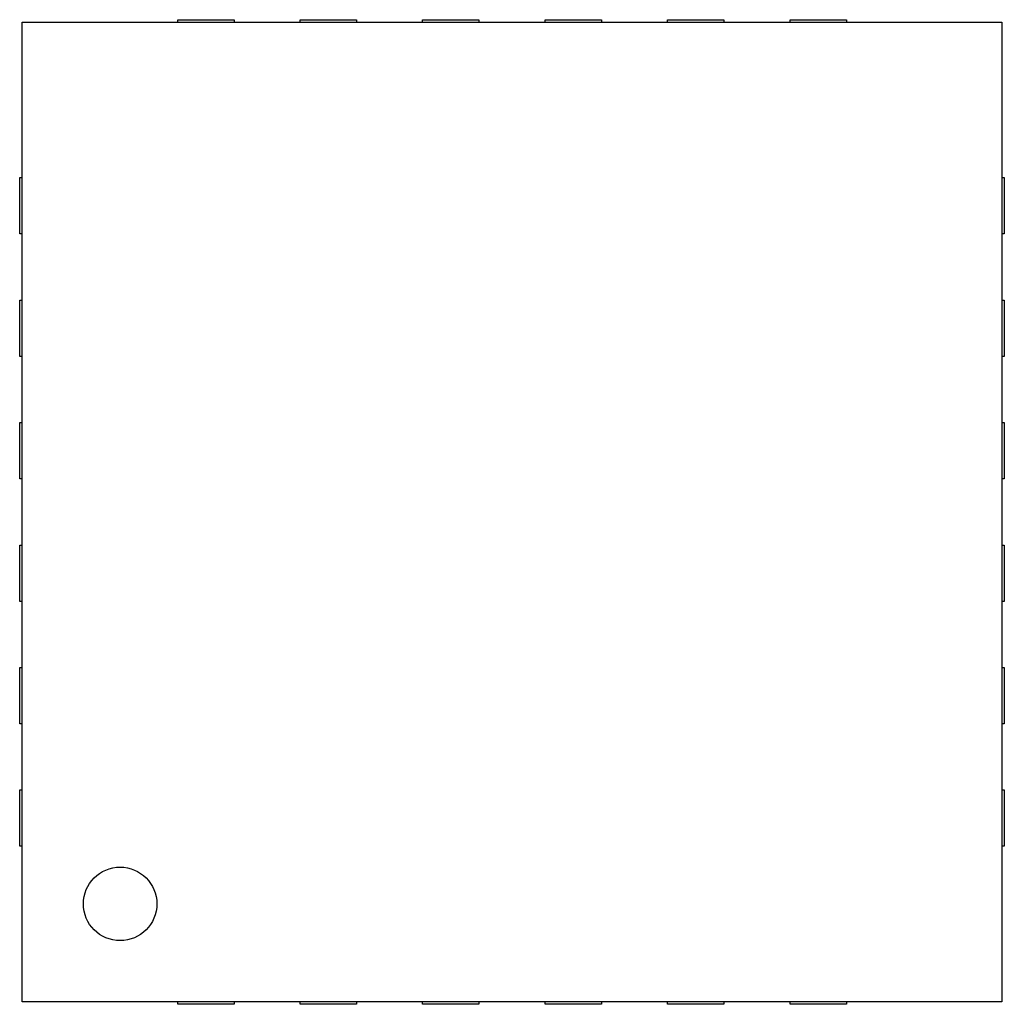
# Model space of a CAD drawing. Header units: millimetres. Extents: x 72 to 239, y 133 to 319.
# Tile 213 of 240: x 152 to 156, y 257 to 261. Entities that reach past the tile are written whole.
import ezdxf

# ---------------------------------------------------------------- set-up
doc = ezdxf.new("R2010")
doc.units = ezdxf.units.MM
doc.header["$LTSCALE"] = 5
doc.layers.get('0').update_dxf_attribs({"linetype": 'CONTINUOUS'})

msp = doc.modelspace()

# ---------------------------------------------------------------- linework, layer by layer
for p, q in [((151.8199, 261.0302), (155.8199, 261.0302)), ((151.8199, 257.0302), (151.8199, 261.0302)), ((152.4549, 261.0402), (152.6849, 261.0402)), ((152.4549, 261.0302), (152.4549, 261.0402)), ((152.6849, 261.0402), (152.6849, 261.0302)), ((152.9549, 261.0402), (153.1849, 261.0402)), ((152.9549, 261.0302), (152.9549, 261.0402)), ((153.1849, 261.0402), (153.1849, 261.0302)), ((153.4549, 261.0402), (153.6849, 261.0402)), ((153.4549, 261.0302), (153.4549, 261.0402)), ((153.6849, 261.0402), (153.6849, 261.0302)), ((153.9549, 261.0402), (154.1849, 261.0402)), ((153.9549, 261.0302), (153.9549, 261.0402)), ((154.1849, 261.0402), (154.1849, 261.0302)), ((154.4549, 261.0402), (154.6849, 261.0402)), ((154.4549, 261.0302), (154.4549, 261.0402)), ((154.6849, 261.0402), (154.6849, 261.0302)), ((154.9549, 261.0402), (155.1849, 261.0402)), ((154.9549, 261.0302), (154.9549, 261.0402)), ((155.1849, 261.0402), (155.1849, 261.0302)), ((155.8199, 261.0302), (155.8199, 257.0302)), ((151.8099, 260.3952), (151.8199, 260.3952)), ((151.8099, 260.1652), (151.8099, 260.3952)), ((155.8199, 260.3952), (155.8299, 260.3952)), ((155.8299, 260.3952), (155.8299, 260.1652)), ((151.8199, 260.1652), (151.8099, 260.1652)), ((155.8299, 260.1652), (155.8199, 260.1652)), ((151.8099, 259.8952), (151.8199, 259.8952)), ((151.8099, 259.6652), (151.8099, 259.8952)), ((155.8199, 259.8952), (155.8299, 259.8952)), ((155.8299, 259.8952), (155.8299, 259.6652)), ((151.8199, 259.6652), (151.8099, 259.6652)), ((155.8299, 259.6652), (155.8199, 259.6652)), ((151.8099, 259.3952), (151.8199, 259.3952)), ((151.8099, 259.1652), (151.8099, 259.3952)), ((155.8199, 259.3952), (155.8299, 259.3952)), ((155.8299, 259.3952), (155.8299, 259.1652)), ((151.8199, 259.1652), (151.8099, 259.1652)), ((155.8299, 259.1652), (155.8199, 259.1652)), ((151.8099, 258.8952), (151.8199, 258.8952)), ((151.8099, 258.6652), (151.8099, 258.8952)), ((155.8199, 258.8952), (155.8299, 258.8952)), ((155.8299, 258.8952), (155.8299, 258.6652)), ((151.8199, 258.6652), (151.8099, 258.6652)), ((155.8299, 258.6652), (155.8199, 258.6652)), ((151.8099, 258.3952), (151.8199, 258.3952)), ((151.8099, 258.1652), (151.8099, 258.3952)), ((155.8199, 258.3952), (155.8299, 258.3952)), ((155.8299, 258.3952), (155.8299, 258.1652)), ((151.8199, 258.1652), (151.8099, 258.1652)), ((155.8299, 258.1652), (155.8199, 258.1652)), ((151.8099, 257.8952), (151.8199, 257.8952)), ((151.8099, 257.6652), (151.8099, 257.8952)), ((155.8199, 257.8952), (155.8299, 257.8952)), ((155.8299, 257.8952), (155.8299, 257.6652)), ((151.8199, 257.6652), (151.8099, 257.6652)), ((155.8299, 257.6652), (155.8199, 257.6652)), ((155.8199, 257.0302), (151.8199, 257.0302)), ((152.4549, 257.0202), (152.4549, 257.0302)), ((152.6849, 257.0202), (152.4549, 257.0202)), ((152.6849, 257.0302), (152.6849, 257.0202)), ((152.9549, 257.0202), (152.9549, 257.0302)), ((153.1849, 257.0202), (152.9549, 257.0202)), ((153.1849, 257.0302), (153.1849, 257.0202)), ((153.4549, 257.0202), (153.4549, 257.0302)), ((153.6849, 257.0202), (153.4549, 257.0202)), ((153.6849, 257.0302), (153.6849, 257.0202)), ((153.9549, 257.0202), (153.9549, 257.0302)), ((154.1849, 257.0202), (153.9549, 257.0202)), ((154.1849, 257.0302), (154.1849, 257.0202)), ((154.4549, 257.0202), (154.4549, 257.0302)), ((154.6849, 257.0202), (154.4549, 257.0202)), ((154.6849, 257.0302), (154.6849, 257.0202)), ((154.9549, 257.0202), (154.9549, 257.0302)), ((155.1849, 257.0202), (154.9549, 257.0202)), ((155.1849, 257.0302), (155.1849, 257.0202))]:
    msp.add_line(p, q)
msp.add_circle((152.2199, 257.4302), 0.15)

doc.saveas('drawing.dxf')
